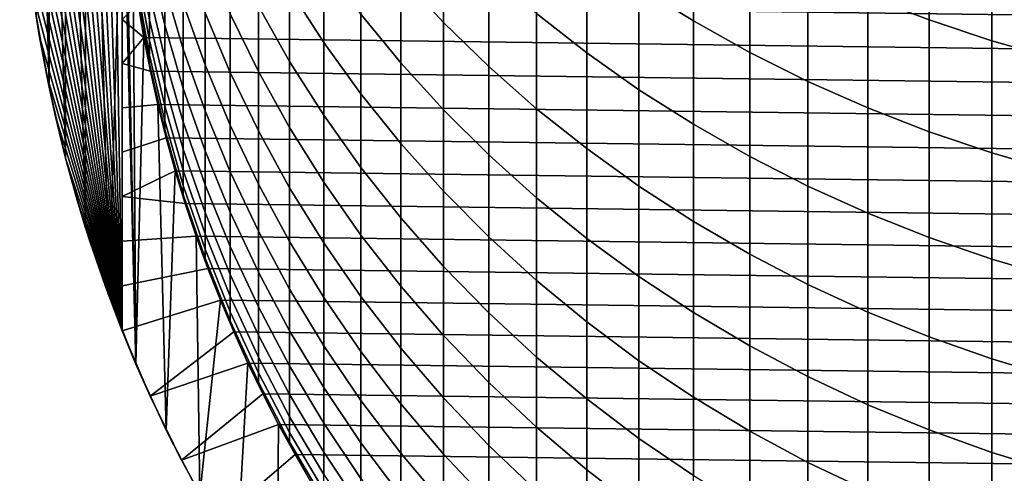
# Model space of a CAD drawing. Header units: metres. Extents: x -29 to 117, y -464 to 29.
# Tile 2 of 256: x -14 to -4.39, y -456.62 to -452.19. Entities that reach past the tile are written whole.
import ezdxf

# ---------------------------------------------------------------- set-up
doc = ezdxf.new("R2010")
doc.units = ezdxf.units.M
doc.layers.add('solid_24_501_056_XXX', color=7, linetype='CONTINUOUS')

msp = doc.modelspace()

# ---------------------------------------------------------------- linework, layer by layer
at = {"layer": 'solid_24_501_056_XXX'}
for points in [[(-13, -444.840668, 259.947754), (-13, -455.232971, 259.947754), (-13.164126, -445.272552, 260.232025)], [(-13, -454.794312, 255.434509), (-13, -455.232971, 255.525116), (-13, -455.232971, 259.947754), (-13, -444.840668, 259.947754)], [(-13, -452.623779, 255.094925), (-13, -444.840668, 259.947754), (-13, -452.192505, 255.050262)], [(-13, -453.055664, 255.147476), (-13, -444.840668, 259.947754), (-13, -452.623779, 255.094925)], [(-13, -453.488403, 255.207809), (-13, -444.840668, 259.947754), (-13, -453.055664, 255.147476)], [(-13, -453.92218, 255.275818), (-13, -444.840668, 259.947754), (-13, -453.488403, 255.207809)], [(-13, -454.35733, 255.351425), (-13, -444.840668, 259.947754), (-13, -453.92218, 255.275818)], [(-13, -454.794312, 255.434509), (-13, -444.840668, 259.947754), (-13, -454.35733, 255.351425)], [(-13.357957, -445.845795, 283.947754), (-13.128566, -454.898987, 283.947754), (-12.996817, -450.371643, 283.947754), (-13.128566, -445.174652, 283.947754)], [(-13.164126, -445.272552, 260.232025), (-13, -455.232971, 259.947754), (-13.310669, -445.697632, 260.48587)], [(-13.310669, -445.697632, 260.48587), (-13, -455.232971, 259.947754), (-13.43966, -446.115845, 260.70929)], [(-13.357957, -445.845795, 283.947754), (-13.553053, -446.527588, 283.947754), (-13.357957, -454.227844, 283.947754)], [(-13.357957, -445.845795, 283.947754), (-13.357957, -454.227844, 283.947754), (-13.128566, -454.898987, 283.947754)], [(-13.43966, -446.115845, 260.70929), (-13, -455.232971, 259.947754), (-13.553141, -446.527771, 260.905823)], [(-13.553053, -446.527588, 283.947754), (-13.713416, -447.218628, 283.947754), (-13.553053, -453.546051, 283.947754)], [(-13.553141, -446.527771, 260.905823), (-13, -455.232971, 259.947754), (-13.651797, -446.933685, 261.076721)], [(-13.553053, -446.527588, 283.947754), (-13.553053, -453.546051, 283.947754), (-13.357957, -454.227844, 283.947754)], [(-13.651797, -446.933685, 261.076721), (-13, -455.232971, 259.947754), (-13.736552, -447.33374, 261.223511)], [(-13.713416, -447.218628, 283.947754), (-13.838543, -447.91684, 283.947754), (-13.713416, -452.855011, 283.947754)], [(-13.713416, -447.218628, 283.947754), (-13.713416, -452.855011, 283.947754), (-13.553053, -453.546051, 283.947754)], [(-13.736552, -447.33374, 261.223511), (-13, -455.232971, 259.947754), (-13.808559, -447.729248, 261.348236)], [(-13.808559, -447.729248, 261.348236), (-13, -455.232971, 259.947754), (-13.868218, -448.120544, 261.451569)], [(-13.838543, -447.91684, 283.947754), (-13.838543, -452.156769, 283.947754), (-13.713416, -452.855011, 283.947754)], [(-13.868218, -448.120544, 261.451569), (-13, -455.232971, 259.947754), (-13.916306, -448.508148, 261.534851)], [(-13.916306, -448.508148, 261.534851), (-13, -455.232971, 259.947754), (-13.953205, -448.892853, 261.598755)], [(-13.953205, -448.892853, 261.598755), (-13, -455.232971, 259.947754), (-13.979275, -449.275391, 261.643921)], [(-13.979275, -449.275391, 261.643921), (-13, -455.232971, 259.947754), (-13.994854, -449.656555, 261.670898)], [(-13.994854, -449.656555, 261.670898), (-13, -455.232971, 259.947754), (-14, -450.036804, 261.67981)], [(-14, -450.036804, 261.67981), (-13, -455.232971, 259.947754), (-13.994854, -450.417084, 261.670898)], [(-13.128566, -454.898987, 283.947754), (-12.86534, -455.557922, 283.947754), (-12.996817, -450.371643, 283.947754)], [(-12.996817, -450.371643, 283.947754), (-12.86534, -455.557922, 283.947754), (-12.961217, -451.0401, 283.947754), (-12.995685, -450.371613, 283.947754)], [(-13.994854, -450.417084, 261.670898), (-13, -455.232971, 259.947754), (-13.979275, -450.798248, 261.643921)], [(-13.979275, -450.798248, 261.643921), (-13, -455.232971, 259.947754), (-13.953205, -451.180756, 261.598755)], [(-7.957378, -451.87674, 319.006042), (-7.426487, -452.207062, 319.213074), (-7.426487, -451.140289, 320.850494), (-7.957378, -450.817444, 320.631989)], [(-5.725124, -451.969727, 321.411835), (-5.126626, -452.197449, 321.565979), (-5.126626, -451.048096, 323.201599), (-5.725124, -450.825897, 323.039581)], [(-10.280085, -451.77121, 314.555206), (-9.863855, -452.22168, 314.795288), (-9.863855, -451.309937, 316.435944), (-10.280085, -450.868164, 316.180206)], [(-12.86534, -455.557922, 283.947754), (-12.892403, -451.705902, 283.947754), (-12.961217, -451.0401, 283.947754)], [(-11.366506, -451.897888, 310.543823), (-11.032375, -452.41629, 310.774994), (-11.032375, -451.645538, 312.424957), (-11.366506, -451.135559, 312.175751)], [(-7.426487, -452.207062, 319.213074), (-6.876532, -452.514191, 319.405548), (-6.876532, -451.44046, 321.05365), (-7.426487, -451.140289, 320.850494)], [(-5.126626, -452.197449, 321.565979), (-4.514968, -452.39978, 321.702911), (-4.514968, -451.245514, 323.345551), (-5.126626, -451.048096, 323.201599)], [(-13.953205, -451.180756, 261.598755), (-13, -455.232971, 259.947754), (-13.916306, -451.565491, 261.534851)], [(-8.95657, -452.135986, 316.914154), (-8.467842, -452.518127, 317.135376), (-8.467842, -451.524078, 318.784973), (-8.95657, -451.149933, 318.550476)], [(-12.850088, -451.554962, 296.136841), (-12.73389, -452.197052, 296.22641), (-12.73389, -451.937103, 297.877655), (-12.850088, -451.298523, 297.765594)], [(-12.73389, -451.619324, 299.518738), (-12.585003, -452.247009, 299.651733), (-12.585003, -451.86676, 301.302612), (-12.73389, -451.244171, 301.147675)], [(-10.669925, -452.139648, 312.666412), (-10.280085, -452.616638, 312.899536), (-10.280085, -451.77121, 314.555206), (-10.669925, -451.302704, 314.305511)], [(-9.863855, -452.22168, 314.795288), (-9.422306, -452.652985, 315.025146), (-9.422306, -451.73291, 316.680786), (-9.863855, -451.309937, 316.435944)], [(-4.514968, -452.39978, 321.702911), (-3.891721, -452.576233, 321.822327), (-3.891721, -451.417633, 323.471069), (-4.514968, -451.245514, 323.345551)], [(-12.585003, -451.86676, 301.302612), (-12.403811, -452.481262, 301.455536), (-12.403811, -452.037598, 303.113525), (-12.585003, -451.428833, 302.939117)], [(-11.671459, -452.061218, 308.667267), (-11.366506, -452.602448, 308.886169), (-11.366506, -451.897888, 310.543823), (-11.671459, -451.364685, 310.306091)], [(-11.946451, -452.137451, 306.800262), (-11.671459, -452.699829, 307.005035), (-11.671459, -452.061218, 308.667267), (-11.946451, -451.506409, 308.442871)], [(-8.467842, -452.518127, 317.135376), (-7.957378, -452.878326, 317.343903), (-7.957378, -451.87674, 319.006042), (-8.467842, -451.524078, 318.784973)], [(-6.876532, -452.514191, 319.405548), (-6.308926, -452.797302, 319.583008), (-6.308926, -451.717163, 321.240906), (-6.876532, -451.44046, 321.05365)], [(-13.916306, -451.565491, 261.534851), (-13, -455.232971, 259.947754), (-13.868218, -451.953064, 261.451569)], [(-12.850088, -451.754059, 294.500122), (-12.73389, -452.398895, 294.567078), (-12.73389, -452.197052, 296.22641), (-12.850088, -451.554962, 296.136841)], [(-12.73389, -451.937103, 297.877655), (-12.585003, -452.569031, 297.988556), (-12.585003, -452.247009, 299.651733), (-12.73389, -451.619324, 299.518738)], [(-12.403811, -452.037598, 303.113525), (-12.190778, -452.636749, 303.285187), (-12.190778, -452.128754, 304.94751), (-12.403811, -451.53598, 304.754913)], [(-12.190778, -452.128754, 304.94751), (-11.946451, -452.71048, 305.136505), (-11.946451, -452.137451, 306.800262), (-12.190778, -451.562714, 306.590942)], [(-12.892403, -451.705902, 283.947754), (-12.789355, -452.367554, 283.947754), (-12.789373, -452.367462, 289.647766), (-12.892395, -451.705994, 289.647766)], [(-12.86534, -455.557922, 283.947754), (-12.789355, -452.367554, 283.947754), (-12.892403, -451.705902, 283.947754)], [(-12.892395, -451.705994, 289.647766), (-12.789373, -452.367462, 289.647766), (-12.73389, -452.627319, 291.232269), (-12.850088, -451.97937, 291.210724)], [(12.789379, -452.367371, 254.947769), (-12.845159, -452.037292, 254.947769), (-12.892389, -451.705994, 254.947769), (12.845159, -452.037292, 254.947769)], [(-11.032375, -452.41629, 310.774994), (-10.669925, -452.918549, 310.998962), (-10.669925, -452.139648, 312.666412), (-11.032375, -451.645538, 312.424957)], [(-6.308926, -452.797302, 319.583008), (-5.725124, -453.055695, 319.744965), (-5.725124, -451.969727, 321.411835), (-6.308926, -451.717163, 321.240906)], [(-12.850088, -451.895569, 292.857391), (-12.73389, -452.542389, 292.901703), (-12.73389, -452.398895, 294.567078), (-12.850088, -451.754059, 294.500122)], [(-10.280085, -452.616638, 312.899536), (-9.863855, -453.075256, 313.123657), (-9.863855, -452.22168, 314.795288), (-10.280085, -451.77121, 314.555206)], [(-9.422306, -452.652985, 315.025146), (-8.95657, -453.063995, 315.244202), (-8.95657, -452.135986, 316.914154), (-9.422306, -451.73291, 316.680786)], [(-12.850088, -451.97937, 291.210724), (-12.73389, -452.627319, 291.232269), (-12.73389, -452.542389, 292.901703), (-12.850088, -451.895569, 292.857391)], [(-12.585003, -452.247009, 299.651733), (-12.403811, -452.866486, 299.78302), (-12.403811, -452.481262, 301.455536), (-12.585003, -451.86676, 301.302612)], [(-11.366506, -452.602448, 308.886169), (-11.032375, -453.128632, 309.098999), (-11.032375, -452.41629, 310.774994), (-11.366506, -451.897888, 310.543823)], [(-7.957378, -452.878326, 317.343903), (-7.426487, -453.215729, 317.539215), (-7.426487, -452.207062, 319.213074), (-7.957378, -451.87674, 319.006042)], [(-13.868218, -451.953064, 261.451569), (-13.808559, -452.344391, 261.348236), (-13.838543, -452.156769, 283.947754)], [(-13.868218, -451.953064, 261.451569), (-13, -455.232971, 259.947754), (-13.808559, -452.344391, 261.348236)], [(-12.73389, -452.197052, 296.22641), (-12.585003, -452.832489, 296.315063), (-12.585003, -452.569031, 297.988556), (-12.73389, -451.937103, 297.877655)], [(-5.725124, -453.055695, 319.744965), (-5.126626, -453.288696, 319.891022), (-5.126626, -452.197449, 321.565979), (-5.725124, -451.969727, 321.411835)], [(-13, -452.192505, 255.050262), (-12.845159, -452.037292, 254.947769), (-12.789379, -452.367371, 254.947769)], [(12.725086, -452.696106, 254.947769), (-12.789379, -452.367371, 254.947769), (-12.845159, -452.037292, 254.947769), (12.789379, -452.367371, 254.947769)], [(-12.403811, -452.481262, 301.455536), (-12.190778, -453.08606, 301.606079), (-12.190778, -452.636749, 303.285187), (-12.403811, -452.037598, 303.113525)], [(-11.671459, -452.699829, 307.005035), (-11.366506, -453.248383, 307.204803), (-11.366506, -452.602448, 308.886169), (-11.671459, -452.061218, 308.667267)], [(-13.808559, -452.344391, 261.348236), (-13.736552, -452.739899, 261.223511), (-13.713416, -452.855011, 283.947754), (-13.838543, -452.156769, 283.947754)], [(-13, -452.623779, 255.094925), (-13, -452.192505, 255.050262), (-12.789379, -452.367371, 254.947769)], [(-12.73389, -452.398895, 294.567078), (-12.585003, -453.037079, 294.633362), (-12.585003, -452.832489, 296.315063), (-12.73389, -452.197052, 296.22641)], [(-12.190778, -452.636749, 303.285187), (-11.946451, -453.224731, 303.453644), (-11.946451, -452.71048, 305.136505), (-12.190778, -452.128754, 304.94751)], [(-11.946451, -452.71048, 305.136505), (-11.671459, -453.279694, 305.321411), (-11.671459, -452.699829, 307.005035), (-11.946451, -452.137451, 306.800262)], [(-10.669925, -452.918549, 310.998962), (-10.280085, -453.403442, 311.215179), (-10.280085, -452.616638, 312.899536), (-10.669925, -452.139648, 312.666412)], [(-8.95657, -453.063995, 315.244202), (-8.467842, -453.453644, 315.451874), (-8.467842, -452.518127, 317.135376), (-8.95657, -452.135986, 316.914154)], [(-5.126626, -453.288696, 319.891022), (-4.514968, -453.495728, 320.020752), (-4.514968, -452.39978, 321.702911), (-5.126626, -452.197449, 321.565979)], [(-12.585003, -452.569031, 297.988556), (-12.403811, -453.192749, 298.097992), (-12.403811, -452.866486, 299.78302), (-12.585003, -452.247009, 299.651733)], [(-9.863855, -453.075256, 313.123657), (-9.422306, -453.514374, 313.338226), (-9.422306, -452.652985, 315.025146), (-9.863855, -452.22168, 314.795288)], [(-7.426487, -453.215729, 317.539215), (-6.876532, -453.529388, 317.720825), (-6.876532, -452.514191, 319.405548), (-7.426487, -452.207062, 319.213074)], [(-13.808559, -452.344391, 261.348236), (-13, -455.232971, 259.947754), (-13.736552, -452.739899, 261.223511)], [(-13, -452.623779, 255.094925), (-12.789379, -452.367371, 254.947769), (-12.725086, -452.696106, 254.947769)], [(-12.86534, -455.557922, 283.947754), (-12.569283, -456.202271, 283.947754), (-12.652424, -453.022766, 283.947754), (-12.789355, -452.367554, 283.947754)], [(12.652424, -453.022797, 254.947769), (-12.725086, -452.696106, 254.947769), (-12.789379, -452.367371, 254.947769), (12.725086, -452.696106, 254.947769)], [(-12.789373, -452.367462, 289.647766), (-12.652437, -453.022766, 289.647766), (-12.585003, -453.268555, 291.253632), (-12.73389, -452.627319, 291.232269)], [(-12.789355, -452.367554, 283.947754), (-12.652424, -453.022766, 283.947754), (-12.652437, -453.022766, 289.647766), (-12.789373, -452.367462, 289.647766)], [(-12.73389, -452.542389, 292.901703), (-12.585003, -453.182495, 292.945526), (-12.585003, -453.037079, 294.633362), (-12.73389, -452.398895, 294.567078)], [(-12.403811, -452.866486, 299.78302), (-12.190778, -453.476196, 299.912201), (-12.190778, -453.08606, 301.606079), (-12.403811, -452.481262, 301.455536)], [(-11.032375, -453.128632, 309.098999), (-10.669925, -453.638458, 309.305206), (-10.669925, -452.918549, 310.998962), (-11.032375, -452.41629, 310.774994)], [(-4.514968, -453.495728, 320.020752), (-3.891721, -453.676239, 320.133911), (-3.891721, -452.576233, 321.822327), (-4.514968, -452.39978, 321.702911)], [(-12.73389, -452.627319, 291.232269), (-12.585003, -453.268555, 291.253632), (-12.585003, -453.182495, 292.945526), (-12.73389, -452.542389, 292.901703)], [(-12.585003, -452.832489, 296.315063), (-12.403811, -453.459656, 296.402557), (-12.403811, -453.192749, 298.097992), (-12.585003, -452.569031, 297.988556)], [(-8.467842, -453.453644, 315.451874), (-7.957378, -453.820953, 315.647644), (-7.957378, -452.878326, 317.343903), (-8.467842, -452.518127, 317.135376)], [(-6.876532, -453.529388, 317.720825), (-6.308926, -453.818573, 317.888214), (-6.308926, -452.797302, 319.583008), (-6.876532, -452.514191, 319.405548)], [(-13, -452.623779, 255.094925), (-12.725086, -452.696106, 254.947769), (-12.652424, -453.022797, 254.947769), (-13, -453.055664, 255.147476)], [(-12.190778, -453.08606, 301.606079), (-11.946451, -453.679626, 301.753784), (-11.946451, -453.224731, 303.453644), (-12.190778, -452.636749, 303.285187)], [(-11.366506, -453.248383, 307.204803), (-11.032375, -453.781738, 307.399048), (-11.032375, -453.128632, 309.098999), (-11.366506, -452.602448, 308.886169)], [(-10.280085, -453.403442, 311.215179), (-9.863855, -453.869659, 311.423065), (-9.863855, -453.075256, 313.123657), (-10.280085, -452.616638, 312.899536)], [(-9.422306, -453.514374, 313.338226), (-8.95657, -453.9328, 313.542725), (-8.95657, -453.063995, 315.244202), (-9.422306, -452.652985, 315.025146)], [(-13.736552, -452.739899, 261.223511), (-13.651797, -453.139923, 261.076721), (-13.713416, -452.855011, 283.947754)], [(-13.736552, -452.739899, 261.223511), (-13, -455.232971, 259.947754), (-13.651797, -453.139923, 261.076721)], [(12.57137, -453.347473, 254.947769), (-12.652424, -453.022797, 254.947769), (-12.725086, -452.696106, 254.947769), (12.652424, -453.022797, 254.947769)], [(-11.946451, -453.224731, 303.453644), (-11.671459, -453.800079, 303.6185), (-11.671459, -453.279694, 305.321411), (-11.946451, -452.71048, 305.136505)], [(-11.671459, -453.279694, 305.321411), (-11.366506, -453.8349, 305.501801), (-11.366506, -453.248383, 307.204803), (-11.671459, -452.699829, 307.005035)], [(-13.651797, -453.139923, 261.076721), (-13.553141, -453.545837, 260.905823), (-13.553053, -453.546051, 283.947754), (-13.713416, -452.855011, 283.947754)], [(-12.585003, -453.037079, 294.633362), (-12.403811, -453.666931, 294.698792), (-12.403811, -453.459656, 296.402557), (-12.585003, -452.832489, 296.315063)], [(-12.403811, -453.192749, 298.097992), (-12.190778, -453.80661, 298.205719), (-12.190778, -453.476196, 299.912201), (-12.403811, -452.866486, 299.78302)], [(-6.308926, -453.818573, 317.888214), (-5.725124, -454.082489, 318.041016), (-5.725124, -453.055695, 319.744965), (-6.308926, -452.797302, 319.583008)], [(-10.669925, -453.638458, 309.305206), (-10.280085, -454.130615, 309.504272), (-10.280085, -453.403442, 311.215179), (-10.669925, -452.918549, 310.998962)], [(-7.957378, -453.820953, 315.647644), (-7.426487, -454.165009, 315.830994), (-7.426487, -453.215729, 317.539215), (-7.957378, -452.878326, 317.343903)], [(-13, -453.488403, 255.207809), (-13, -453.055664, 255.147476), (-12.652424, -453.022797, 254.947769), (-12.57137, -453.347473, 254.947769)], [(-12.652437, -453.022766, 289.647766), (-12.481948, -453.670135, 289.647766), (-12.403811, -453.901459, 291.274719), (-12.585003, -453.268555, 291.253632)], [(-12.652424, -453.022766, 283.947754), (-12.481971, -453.670044, 283.947754), (-12.481948, -453.670135, 289.647766), (-12.652437, -453.022766, 289.647766)], [(-12.569283, -456.202271, 283.947754), (-12.481971, -453.670044, 283.947754), (-12.652424, -453.022766, 283.947754)], [(12.48195, -453.670105, 254.947769), (-12.57137, -453.347473, 254.947769), (-12.652424, -453.022797, 254.947769), (12.57137, -453.347473, 254.947769)], [(-12.585003, -453.182495, 292.945526), (-12.403811, -453.81424, 292.9888), (-12.403811, -453.666931, 294.698792), (-12.585003, -453.037079, 294.633362)], [(-8.95657, -453.9328, 313.542725), (-8.467842, -454.329529, 313.736603), (-8.467842, -453.453644, 315.451874), (-8.95657, -453.063995, 315.244202)], [(-5.725124, -454.082489, 318.041016), (-5.126626, -454.320465, 318.178772), (-5.126626, -453.288696, 319.891022), (-5.725124, -453.055695, 319.744965)], [(-13.651797, -453.139923, 261.076721), (-13, -455.232971, 259.947754), (-13.553141, -453.545837, 260.905823)], [(-12.190778, -453.476196, 299.912201), (-11.946451, -454.074554, 300.039001), (-11.946451, -453.679626, 301.753784), (-12.190778, -453.08606, 301.606079)], [(-11.032375, -453.781738, 307.399048), (-10.669925, -454.298492, 307.587219), (-10.669925, -453.638458, 309.305206), (-11.032375, -453.128632, 309.098999)], [(-9.863855, -453.869659, 311.423065), (-9.422306, -454.31601, 311.622131), (-9.422306, -453.514374, 313.338226), (-9.863855, -453.075256, 313.123657)], [(-12.585003, -453.268555, 291.253632), (-12.403811, -453.901459, 291.274719), (-12.403811, -453.81424, 292.9888), (-12.585003, -453.182495, 292.945526)], [(-12.403811, -453.459656, 296.402557), (-12.190778, -454.076935, 296.488647), (-12.190778, -453.80661, 298.205719), (-12.403811, -453.192749, 298.097992)], [(-11.946451, -453.679626, 301.753784), (-11.671459, -454.260406, 301.898315), (-11.671459, -453.800079, 303.6185), (-11.946451, -453.224731, 303.453644)], [(-11.366506, -453.8349, 305.501801), (-11.032375, -454.374756, 305.677185), (-11.032375, -453.781738, 307.399048), (-11.366506, -453.248383, 307.204803)], [(-7.426487, -454.165009, 315.830994), (-6.876532, -454.484863, 316.001465), (-6.876532, -453.529388, 317.720825), (-7.426487, -453.215729, 317.539215)], [(-13, -453.92218, 255.275818), (-13, -453.488403, 255.207809), (-12.57137, -453.347473, 254.947769), (-12.48195, -453.670105, 254.947769)], [(12.38431, -453.990143, 254.947769), (-12.48195, -453.670105, 254.947769), (-12.57137, -453.347473, 254.947769), (12.48195, -453.670105, 254.947769)], [(-11.671459, -453.800079, 303.6185), (-11.366506, -454.361298, 303.779266), (-11.366506, -453.8349, 305.501801), (-11.671459, -453.279694, 305.321411)], [(-5.126626, -454.320465, 318.178772), (-4.514968, -454.531921, 318.301178), (-4.514968, -453.495728, 320.020752), (-5.126626, -453.288696, 319.891022)], [(-10.280085, -454.130615, 309.504272), (-9.863855, -454.603851, 309.695679), (-9.863855, -453.869659, 311.423065), (-10.280085, -453.403442, 311.215179)], [(-12.403811, -453.666931, 294.698792), (-12.190778, -454.286835, 294.763184), (-12.190778, -454.076935, 296.488647), (-12.403811, -453.459656, 296.402557)], [(-12.190778, -453.80661, 298.205719), (-11.946451, -454.409058, 298.311432), (-11.946451, -454.074554, 300.039001), (-12.190778, -453.476196, 299.912201)], [(-9.422306, -454.31601, 311.622131), (-8.95657, -454.741364, 311.811798), (-8.95657, -453.9328, 313.542725), (-9.422306, -453.514374, 313.338226)], [(-8.467842, -454.329529, 313.736603), (-7.957378, -454.703491, 313.919342), (-7.957378, -453.820953, 315.647644), (-8.467842, -453.453644, 315.451874)], [(-6.876532, -454.484863, 316.001465), (-6.308926, -454.779724, 316.15863), (-6.308926, -453.818573, 317.888214), (-6.876532, -453.529388, 317.720825)], [(-4.514968, -454.531921, 318.301178), (-3.891721, -454.716278, 318.407928), (-3.891721, -453.676239, 320.133911), (-4.514968, -453.495728, 320.020752)], [(-13.553141, -453.545837, 260.905823), (-13.43966, -453.957764, 260.70929), (-13.357957, -454.227844, 283.947754), (-13.553053, -453.546051, 283.947754)], [(-13.553141, -453.545837, 260.905823), (-13, -455.232971, 259.947754), (-13.43966, -453.957764, 260.70929)], [(-10.669925, -454.298492, 307.587219), (-10.280085, -454.797333, 307.76889), (-10.280085, -454.130615, 309.504272), (-10.669925, -453.638458, 309.305206)], [(-13, -453.92218, 255.275818), (-12.48195, -453.670105, 254.947769), (-12.38431, -453.990143, 254.947769)], [(-12.569283, -456.202271, 283.947754), (-12.240947, -456.830872, 283.947754), (-12.278331, -454.307953, 283.947754), (-12.481971, -453.670044, 283.947754)], [(-12.481971, -453.670044, 283.947754), (-12.278331, -454.307953, 283.947754), (-12.27836, -454.307861, 289.647766), (-12.481948, -453.670135, 289.647766)], [(12.278382, -454.307739, 254.947769), (-12.38431, -453.990143, 254.947769), (-12.48195, -453.670105, 254.947769), (12.38431, -453.990143, 254.947769)], [(-12.481948, -453.670135, 289.647766), (-12.27836, -454.307861, 289.647766), (-12.190778, -454.524353, 291.295441), (-12.403811, -453.901459, 291.274719)], [(-12.403811, -453.81424, 292.9888), (-12.190778, -454.436035, 293.031403), (-12.190778, -454.286835, 294.763184), (-12.403811, -453.666931, 294.698792)], [(-11.946451, -454.074554, 300.039001), (-11.671459, -454.660065, 300.163086), (-11.671459, -454.260406, 301.898315), (-11.946451, -453.679626, 301.753784)], [(-12.403811, -453.901459, 291.274719), (-12.190778, -454.524353, 291.295441), (-12.190778, -454.436035, 293.031403), (-12.403811, -453.81424, 292.9888)], [(-12.190778, -454.076935, 296.488647), (-11.946451, -454.682739, 296.573181), (-11.946451, -454.409058, 298.311432), (-12.190778, -453.80661, 298.205719)], [(-11.671459, -454.260406, 301.898315), (-11.366506, -454.826935, 302.039337), (-11.366506, -454.361298, 303.779266), (-11.671459, -453.800079, 303.6185)], [(-11.032375, -454.374756, 305.677185), (-10.669925, -454.897797, 305.847137), (-10.669925, -454.298492, 307.587219), (-11.032375, -453.781738, 307.399048)], [(-7.957378, -454.703491, 313.919342), (-7.426487, -455.053741, 314.090515), (-7.426487, -454.165009, 315.830994), (-7.957378, -453.820953, 315.647644)], [(-6.308926, -454.779724, 316.15863), (-5.725124, -455.048828, 316.302032), (-5.725124, -454.082489, 318.041016), (-6.308926, -453.818573, 317.888214)], [(-13, -453.92218, 255.275818), (-12.38431, -453.990143, 254.947769), (-12.278382, -454.307739, 254.947769), (-13, -454.35733, 255.351425)], [(-11.366506, -454.361298, 303.779266), (-11.032375, -454.906952, 303.935608), (-11.032375, -454.374756, 305.677185), (-11.366506, -453.8349, 305.501801)], [(-9.863855, -454.603851, 309.695679), (-9.422306, -455.056915, 309.878906), (-9.422306, -454.31601, 311.622131), (-9.863855, -453.869659, 311.423065)], [(-13.43966, -453.957764, 260.70929), (-13.310669, -454.376007, 260.48587), (-13.357957, -454.227844, 283.947754)], [(-13.43966, -453.957764, 260.70929), (-13, -455.232971, 259.947754), (-13.310669, -454.376007, 260.48587)], [(12.164251, -454.622742, 254.947769), (-12.278382, -454.307739, 254.947769), (-12.38431, -453.990143, 254.947769), (12.278382, -454.307739, 254.947769)], [(-8.95657, -454.741364, 311.811798), (-8.467842, -455.144653, 311.991608), (-8.467842, -454.329529, 313.736603), (-8.95657, -453.9328, 313.542725)], [(-12.190778, -454.286835, 294.763184), (-11.946451, -454.895203, 294.826385), (-11.946451, -454.682739, 296.573181), (-12.190778, -454.076935, 296.488647)], [(-11.946451, -454.409058, 298.311432), (-11.671459, -454.998566, 298.414856), (-11.671459, -454.660065, 300.163086), (-11.946451, -454.074554, 300.039001)], [(-5.725124, -455.048828, 316.302032), (-5.126626, -455.291534, 316.431396), (-5.126626, -454.320465, 318.178772), (-5.725124, -454.082489, 318.041016)], [(-10.280085, -454.797333, 307.76889), (-9.863855, -455.276978, 307.943573), (-9.863855, -454.603851, 309.695679), (-10.280085, -454.130615, 309.504272)], [(-7.426487, -455.053741, 314.090515), (-6.876532, -455.379395, 314.249634), (-6.876532, -454.484863, 316.001465), (-7.426487, -454.165009, 315.830994)], [(-13.310669, -454.376007, 260.48587), (-13.164126, -454.801056, 260.232025), (-13.128566, -454.898987, 283.947754), (-13.357957, -454.227844, 283.947754)], [(-13, -454.35733, 255.351425), (-12.278382, -454.307739, 254.947769), (-12.164251, -454.622742, 254.947769), (-13, -454.794312, 255.434509)], [(12.042179, -454.934357, 254.947769), (-12.164251, -454.622742, 254.947769), (-12.278382, -454.307739, 254.947769), (12.164251, -454.622742, 254.947769)], [(-12.27836, -454.307861, 289.647766), (-12.042212, -454.934265, 289.647766), (-11.946451, -455.135681, 291.315796), (-12.190778, -454.524353, 291.295441)], [(-12.278331, -454.307953, 283.947754), (-12.042194, -454.934296, 283.947754), (-12.042212, -454.934265, 289.647766), (-12.27836, -454.307861, 289.647766)], [(-12.240947, -456.830872, 283.947754), (-12.042194, -454.934296, 283.947754), (-12.278331, -454.307953, 283.947754)], [(-12.190778, -454.436035, 293.031403), (-11.946451, -455.046265, 293.073181), (-11.946451, -454.895203, 294.826385), (-12.190778, -454.286835, 294.763184)], [(-11.671459, -454.660065, 300.163086), (-11.366506, -455.231171, 300.284088), (-11.366506, -454.826935, 302.039337), (-11.671459, -454.260406, 301.898315)], [(-10.669925, -454.897797, 305.847137), (-10.280085, -455.40271, 306.011169), (-10.280085, -454.797333, 307.76889), (-10.669925, -454.298492, 307.587219)], [(-13.310669, -454.376007, 260.48587), (-13, -455.232971, 259.947754), (-13.164126, -454.801056, 260.232025)], [(-11.946451, -454.682739, 296.573181), (-11.671459, -455.275482, 296.655853), (-11.671459, -454.998566, 298.414856), (-11.946451, -454.409058, 298.311432)], [(-11.366506, -454.826935, 302.039337), (-11.032375, -455.377716, 302.176392), (-11.032375, -454.906952, 303.935608), (-11.366506, -454.361298, 303.779266)], [(-11.032375, -454.906952, 303.935608), (-10.669925, -455.435638, 304.087067), (-10.669925, -454.897797, 305.847137), (-11.032375, -454.374756, 305.677185)], [(-9.422306, -455.056915, 309.878906), (-8.95657, -455.488678, 310.053558), (-8.95657, -454.741364, 311.811798), (-9.422306, -454.31601, 311.622131)], [(-8.467842, -455.144653, 311.991608), (-7.957378, -455.52478, 312.161133), (-7.957378, -454.703491, 313.919342), (-8.467842, -454.329529, 313.736603)], [(-5.126626, -455.291534, 316.431396), (-4.514968, -455.507141, 316.546295), (-4.514968, -454.531921, 318.301178), (-5.126626, -454.320465, 318.178772)], [(-12.190778, -454.524353, 291.295441), (-11.946451, -455.135681, 291.315796), (-11.946451, -455.046265, 293.073181), (-12.190778, -454.436035, 293.031403)], [(-6.876532, -455.379395, 314.249634), (-6.308926, -455.679596, 314.396362), (-6.308926, -454.779724, 316.15863), (-6.876532, -454.484863, 316.001465)], [(-4.514968, -455.507141, 316.546295), (-3.891721, -455.695129, 316.646484), (-3.891721, -454.716278, 318.407928), (-4.514968, -454.531921, 318.301178)], [(-13, -454.794312, 255.434509), (-12.164251, -454.622742, 254.947769), (-12.042179, -454.934357, 254.947769), (-13, -455.232971, 255.525116)], [(11.912127, -455.242676, 254.947769), (-12.042179, -454.934357, 254.947769), (-12.164251, -454.622742, 254.947769), (12.042179, -454.934357, 254.947769)], [(-11.946451, -454.895203, 294.826385), (-11.671459, -455.490509, 294.888214), (-11.671459, -455.275482, 296.655853), (-11.946451, -454.682739, 296.573181)], [(-11.671459, -454.998566, 298.414856), (-11.366506, -455.573578, 298.515778), (-11.366506, -455.231171, 300.284088), (-11.671459, -454.660065, 300.163086)], [(-9.863855, -455.276978, 307.943573), (-9.422306, -455.736206, 308.110809), (-9.422306, -455.056915, 309.878906), (-9.863855, -454.603851, 309.695679)], [(-8.95657, -455.488678, 310.053558), (-8.467842, -455.89801, 310.219116), (-8.467842, -455.144653, 311.991608), (-8.95657, -454.741364, 311.811798)], [(-7.957378, -455.52478, 312.161133), (-7.426487, -455.880829, 312.319885), (-7.426487, -455.053741, 314.090515), (-7.957378, -454.703491, 313.919342)], [(-6.308926, -455.679596, 314.396362), (-5.725124, -455.953583, 314.530243), (-5.725124, -455.048828, 316.302032), (-6.308926, -454.779724, 316.15863)], [(-13.164126, -454.801056, 260.232025), (-13, -455.232971, 259.947754), (-12.86534, -455.557922, 283.947754), (-13.128566, -454.898987, 283.947754)], [(-11.366506, -455.231171, 300.284088), (-11.032375, -455.786438, 300.401764), (-11.032375, -455.377716, 302.176392), (-11.366506, -454.826935, 302.039337)], [(-10.280085, -455.40271, 306.011169), (-9.863855, -455.888184, 306.168915), (-9.863855, -455.276978, 307.943573), (-10.280085, -454.797333, 307.76889)], [(-12.726333, -455.871216, 255.525116), (-13, -455.232971, 255.525116), (-12.042179, -454.934357, 254.947769), (-11.912127, -455.242676, 254.947769)], [(-12.240947, -456.830872, 283.947754), (-11.880907, -457.442474, 283.947754), (-11.774165, -455.547607, 283.947754), (-12.042194, -454.934296, 283.947754)], [(-12.042212, -454.934265, 289.647766), (-11.77413, -455.547699, 289.647766), (-11.671459, -455.733856, 291.335724), (-11.946451, -455.135681, 291.315796)], [(-12.042194, -454.934296, 283.947754), (-11.774165, -455.547607, 283.947754), (-11.77413, -455.547699, 289.647766), (-12.042212, -454.934265, 289.647766)], [(11.774135, -455.547699, 254.947769), (-11.912127, -455.242676, 254.947769), (-12.042179, -454.934357, 254.947769), (11.912127, -455.242676, 254.947769)], [(-11.946451, -455.046265, 293.073181), (-11.671459, -455.643372, 293.114105), (-11.671459, -455.490509, 294.888214), (-11.946451, -454.895203, 294.826385)], [(-11.032375, -455.377716, 302.176392), (-10.669925, -455.911407, 302.309235), (-10.669925, -455.435638, 304.087067), (-11.032375, -454.906952, 303.935608)], [(-10.669925, -455.435638, 304.087067), (-10.280085, -455.946014, 304.233307), (-10.280085, -455.40271, 306.011169), (-10.669925, -454.897797, 305.847137)], [(-11.946451, -455.135681, 291.315796), (-11.671459, -455.733856, 291.335724), (-11.671459, -455.643372, 293.114105), (-11.946451, -455.046265, 293.073181)], [(-11.671459, -455.275482, 296.655853), (-11.366506, -455.853699, 296.736511), (-11.366506, -455.573578, 298.515778), (-11.671459, -454.998566, 298.414856)], [(-9.422306, -455.736206, 308.110809), (-8.95657, -456.173828, 308.270172), (-8.95657, -455.488678, 310.053558), (-9.422306, -455.056915, 309.878906)], [(-7.426487, -455.880829, 312.319885), (-6.876532, -456.211853, 312.467499), (-6.876532, -455.379395, 314.249634), (-7.426487, -455.053741, 314.090515)], [(-5.725124, -455.953583, 314.530243), (-5.126626, -456.200623, 314.651001), (-5.126626, -455.291534, 316.431396), (-5.725124, -455.048828, 316.302032)], [(-8.467842, -455.89801, 310.219116), (-7.957378, -456.283875, 310.375183), (-7.957378, -455.52478, 312.161133), (-8.467842, -455.144653, 311.991608)], [(-12.726333, -455.871216, 255.525116), (-12.86534, -455.557922, 283.947754), (-13, -455.232971, 259.947754)], [(-13, -455.232971, 255.525116), (-12.726333, -455.871216, 255.525116), (-13, -455.232971, 259.947754)], [(-12.726333, -455.871216, 255.525116), (-11.912127, -455.242676, 254.947769), (-11.774135, -455.547699, 254.947769)], [(11.628416, -455.848846, 254.947769), (-11.774135, -455.547699, 254.947769), (-11.912127, -455.242676, 254.947769), (11.774135, -455.547699, 254.947769)], [(-11.366506, -455.573578, 298.515778), (-11.032375, -456.132629, 298.613861), (-11.032375, -455.786438, 300.401764), (-11.366506, -455.231171, 300.284088)], [(-11.671459, -455.490509, 294.888214), (-11.366506, -456.071198, 294.948517), (-11.366506, -455.853699, 296.736511), (-11.671459, -455.275482, 296.655853)], [(-9.863855, -455.888184, 306.168915), (-9.422306, -456.352997, 306.319916), (-9.422306, -455.736206, 308.110809), (-9.863855, -455.276978, 307.943573)], [(-5.126626, -456.200623, 314.651001), (-4.514968, -456.420166, 314.75827), (-4.514968, -455.507141, 316.546295), (-5.126626, -455.291534, 316.431396)], [(-11.032375, -455.786438, 300.401764), (-10.669925, -456.324463, 300.515778), (-10.669925, -455.911407, 302.309235), (-11.032375, -455.377716, 302.176392)], [(-10.669925, -455.911407, 302.309235), (-10.280085, -456.426575, 302.437439), (-10.280085, -455.946014, 304.233307), (-10.669925, -455.435638, 304.087067)], [(-10.280085, -455.946014, 304.233307), (-9.863855, -456.436737, 304.373871), (-9.863855, -455.888184, 306.168915), (-10.280085, -455.40271, 306.011169)], [(-6.876532, -456.211853, 312.467499), (-6.308926, -456.517029, 312.603577), (-6.308926, -455.679596, 314.396362), (-6.876532, -455.379395, 314.249634)], [(-12.421401, -456.495056, 255.525116), (-12.569283, -456.202271, 283.947754), (-12.86534, -455.557922, 283.947754), (-12.726333, -455.871216, 255.525116)], [(-12.421401, -456.495056, 255.525116), (-12.726333, -455.871216, 255.525116), (-11.774135, -455.547699, 254.947769), (-11.628416, -455.848846, 254.947769)], [(-11.880907, -457.442474, 283.947754), (-11.490692, -458.034546, 283.947754), (-11.474787, -456.146576, 283.947754), (-11.774165, -455.547607, 283.947754)], [(-11.774165, -455.547607, 283.947754), (-11.474787, -456.146576, 283.947754), (-11.474824, -456.146515, 289.647766), (-11.77413, -455.547699, 289.647766)], [(11.474858, -456.146393, 254.947769), (-11.628416, -455.848846, 254.947769), (-11.774135, -455.547699, 254.947769), (11.628416, -455.848846, 254.947769)], [(-11.77413, -455.547699, 289.647766), (-11.474824, -456.146515, 289.647766), (-11.366506, -456.317322, 291.355133), (-11.671459, -455.733856, 291.335724)], [(-11.671459, -455.643372, 293.114105), (-11.366506, -456.2258, 293.153992), (-11.366506, -456.071198, 294.948517), (-11.671459, -455.490509, 294.888214)], [(-8.95657, -456.173828, 308.270172), (-8.467842, -456.588715, 308.421265), (-8.467842, -455.89801, 310.219116), (-8.95657, -455.488678, 310.053558)], [(-7.957378, -456.283875, 310.375183), (-7.426487, -456.645264, 310.521362), (-7.426487, -455.880829, 312.319885), (-7.957378, -455.52478, 312.161133)], [(-4.514968, -456.420166, 314.75827), (-3.891721, -456.611542, 314.851807), (-3.891721, -455.695129, 316.646484), (-4.514968, -455.507141, 316.546295)], [(-11.671459, -455.733856, 291.335724), (-11.366506, -456.317322, 291.355133), (-11.366506, -456.2258, 293.153992), (-11.671459, -455.643372, 293.114105)], [(-11.366506, -455.853699, 296.736511), (-11.032375, -456.415863, 296.814941), (-11.032375, -456.132629, 298.613861), (-11.366506, -455.573578, 298.515778)], [(-9.422306, -456.352997, 306.319916), (-8.95657, -456.795929, 306.463837), (-8.95657, -456.173828, 308.270172), (-9.422306, -455.736206, 308.110809)], [(-6.308926, -456.517029, 312.603577), (-5.725124, -456.795563, 312.727783), (-5.725124, -455.953583, 314.530243), (-6.308926, -455.679596, 314.396362)], [(-12.421401, -456.495056, 255.525116), (-11.628416, -455.848846, 254.947769), (-11.474858, -456.146393, 254.947769)], [(11.313609, -456.440094, 254.947769), (-11.474858, -456.146393, 254.947769), (-11.628416, -455.848846, 254.947769), (11.474858, -456.146393, 254.947769)], [(-11.032375, -456.132629, 298.613861), (-10.669925, -456.674316, 298.708923), (-10.669925, -456.324463, 300.515778), (-11.032375, -455.786438, 300.401764)], [(-11.366506, -456.071198, 294.948517), (-11.032375, -456.635773, 295.007141), (-11.032375, -456.415863, 296.814941), (-11.366506, -455.853699, 296.736511)], [(-10.669925, -456.324463, 300.515778), (-10.280085, -456.843811, 300.625824), (-10.280085, -456.426575, 302.437439), (-10.669925, -455.911407, 302.309235)], [(-10.280085, -456.426575, 302.437439), (-9.863855, -456.921936, 302.56073), (-9.863855, -456.436737, 304.373871), (-10.280085, -455.946014, 304.233307)], [(-9.863855, -456.436737, 304.373871), (-9.422306, -456.906555, 304.508484), (-9.422306, -456.352997, 306.319916), (-9.863855, -455.888184, 306.168915)], [(-8.467842, -456.588715, 308.421265), (-7.957378, -456.979828, 308.56369), (-7.957378, -456.283875, 310.375183), (-8.467842, -455.89801, 310.219116)], [(-7.426487, -456.645264, 310.521362), (-6.876532, -456.981293, 310.657257), (-6.876532, -456.211853, 312.467499), (-7.426487, -455.880829, 312.319885)], [(-5.725124, -456.795563, 312.727783), (-5.126626, -457.046692, 312.839783), (-5.126626, -456.200623, 314.651001), (-5.725124, -455.953583, 314.530243)], [(-11.366506, -456.2258, 293.153992), (-11.032375, -456.792084, 293.19278), (-11.032375, -456.635773, 295.007141), (-11.366506, -456.071198, 294.948517)], [(-11.032375, -456.415863, 296.814941), (-10.669925, -456.960541, 296.8909), (-10.669925, -456.674316, 298.708923), (-11.032375, -456.132629, 298.613861)], [(-12.085937, -457.102936, 255.525116), (-12.240947, -456.830872, 283.947754), (-12.569283, -456.202271, 283.947754), (-12.421401, -456.495056, 255.525116)], [(-12.085937, -457.102936, 255.525116), (-12.421401, -456.495056, 255.525116), (-11.474858, -456.146393, 254.947769), (-11.313609, -456.440094, 254.947769)], [(-11.490692, -458.034546, 283.947754), (-11.070981, -458.60614, 283.947754), (-11.145067, -456.729126, 283.947754), (-11.474787, -456.146576, 283.947754)], [(11.14504, -456.729218, 254.947769), (-11.313609, -456.440094, 254.947769), (-11.474858, -456.146393, 254.947769), (11.313609, -456.440094, 254.947769)], [(-11.474824, -456.146515, 289.647766), (-11.14509, -456.729126, 289.647766), (-11.032375, -456.884613, 291.374023), (-11.366506, -456.317322, 291.355133)], [(-11.474787, -456.146576, 283.947754), (-11.145067, -456.729126, 283.947754), (-11.14509, -456.729126, 289.647766), (-11.474824, -456.146515, 289.647766)], [(-11.366506, -456.317322, 291.355133), (-11.032375, -456.884613, 291.374023), (-11.032375, -456.792084, 293.19278), (-11.366506, -456.2258, 293.153992)], [(-8.95657, -456.795929, 306.463837), (-8.467842, -457.215881, 306.60025), (-8.467842, -456.588715, 308.421265), (-8.95657, -456.173828, 308.270172)], [(-6.876532, -456.981293, 310.657257), (-6.308926, -457.291046, 310.782532), (-6.308926, -456.517029, 312.603577), (-6.876532, -456.211853, 312.467499)], [(-5.126626, -457.046692, 312.839783), (-4.514968, -457.269836, 312.93927), (-4.514968, -456.420166, 314.75827), (-5.126626, -456.200623, 314.651001)], [(-10.669925, -456.674316, 298.708923), (-10.280085, -457.197205, 298.80069), (-10.280085, -456.843811, 300.625824), (-10.669925, -456.324463, 300.515778)], [(-7.957378, -456.979828, 308.56369), (-7.426487, -457.34613, 308.697083), (-7.426487, -456.645264, 310.521362), (-7.957378, -456.283875, 310.375183)], [(-11.032375, -456.635773, 295.007141), (-10.669925, -457.18277, 295.063965), (-10.669925, -456.960541, 296.8909), (-11.032375, -456.415863, 296.814941)], [(-10.280085, -456.843811, 300.625824), (-9.863855, -457.343201, 300.731628), (-9.863855, -456.921936, 302.56073), (-10.280085, -456.426575, 302.437439)], [(-9.422306, -456.906555, 304.508484), (-8.95657, -457.354279, 304.636749), (-8.95657, -456.795929, 306.463837), (-9.422306, -456.352997, 306.319916)], [(-4.514968, -457.269836, 312.93927), (-3.891721, -457.464417, 313.026031), (-3.891721, -456.611542, 314.851807), (-4.514968, -456.420166, 314.75827)], [(-12.085937, -457.102936, 255.525116), (-11.313609, -456.440094, 254.947769), (-11.14504, -456.729218, 254.947769)], [(10.969079, -457.013855, 254.947769), (-11.14504, -456.729218, 254.947769), (-11.313609, -456.440094, 254.947769), (11.14504, -456.729218, 254.947769)], [(-9.863855, -456.921936, 302.56073), (-9.422306, -457.396179, 302.678741), (-9.422306, -456.906555, 304.508484), (-9.863855, -456.436737, 304.373871)], [(-6.308926, -457.291046, 310.782532), (-5.725124, -457.57373, 310.896881), (-5.725124, -456.795563, 312.727783), (-6.308926, -456.517029, 312.603577)], [(-8.467842, -457.215881, 306.60025), (-7.957378, -457.611755, 306.728882), (-7.957378, -456.979828, 308.56369), (-8.467842, -456.588715, 308.421265)]]:
    msp.add_3dface(points, dxfattribs=at)

doc.saveas('drawing.dxf')
